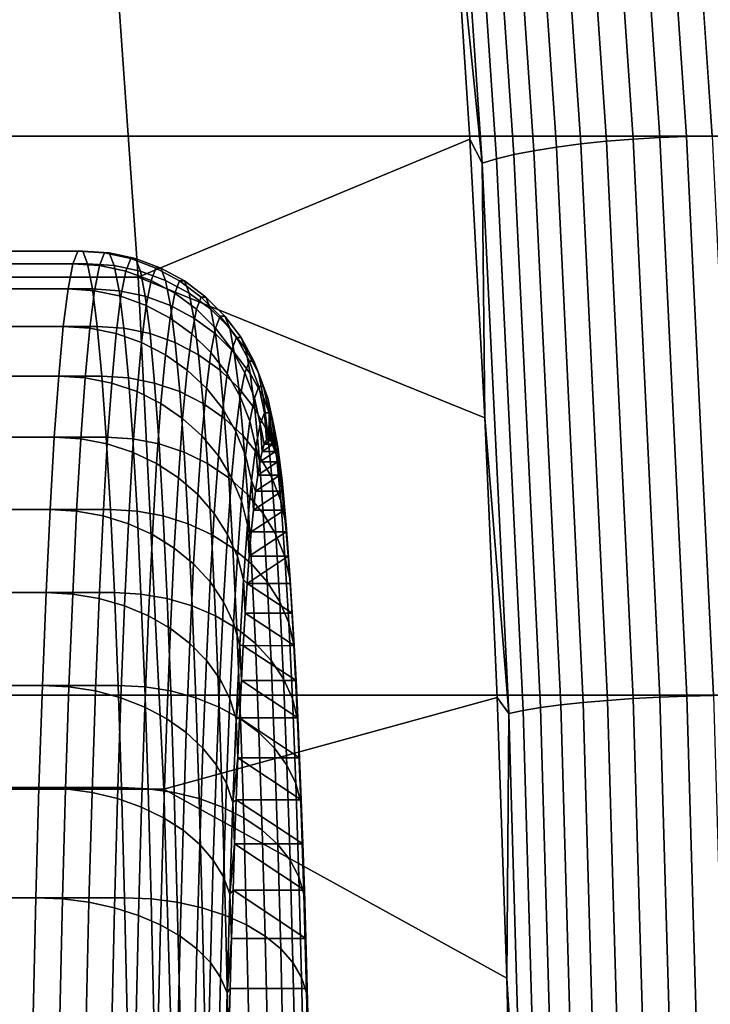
# Model space of a CAD drawing. Header units: metres. Extents: x -22 to 244, y -22 to 22.
# Tile 121 of 146: x 115.04 to 116.13, y 1.3 to 2.87. Entities that reach past the tile are written whole.
import ezdxf

# ---------------------------------------------------------------- set-up
doc = ezdxf.new("R2010")
doc.units = ezdxf.units.M
doc.layers.add('solid_10_151_113_XXX', color=7, linetype='CONTINUOUS')

msp = doc.modelspace()

# ---------------------------------------------------------------- linework, layer by layer
at = {"layer": 'solid_10_151_113_XXX'}
for points in [[(232.582153, 2.680048, 233.374695), (232.642029, 3.560277, 233.210175), (105.407654, 3.560335, 186.900635), (105.347771, 2.6801, 187.06517)], [(115.952042, 3.55433, 157.566589), (116.011826, 2.675579, 157.402328), (115.969559, 2.672146, 157.408447), (115.909851, 3.549768, 157.572495)], [(115.994759, 3.557652, 157.566635), (116.054604, 2.67808, 157.402237), (116.011826, 2.675579, 157.402328), (115.952042, 3.55433, 157.566589)], [(116.037132, 3.559668, 157.572662), (116.097008, 2.679597, 157.408173), (116.054604, 2.67808, 157.402237), (115.994759, 3.557652, 157.566635)], [(116.097008, 2.679597, 157.408173), (116.037132, 3.559668, 157.572662), (116.077896, 3.560335, 157.584396), (116.137779, 2.6801, 157.419861)], [(214.980179, 2.448437, 193.35553), (116.137779, 2.6801, 157.419861), (116.077896, 3.560335, 157.584396), (215.071014, 2.941615, 193.478287)], [(115.830467, 3.537323, 157.601624), (115.889961, 2.662777, 157.438156), (115.854256, 2.657034, 157.461136), (115.794891, 3.529694, 157.624252)], [(115.869049, 3.544061, 157.584259), (115.928658, 2.667849, 157.420471), (115.889961, 2.662777, 157.438156), (115.830467, 3.537323, 157.601624)], [(115.909851, 3.549768, 157.572495), (115.969559, 2.672146, 157.408447), (115.928658, 2.667849, 157.420471), (115.869049, 3.544061, 157.584259)], [(115.763046, 3.521327, 157.651672), (115.822273, 2.650736, 157.488937), (115.794662, 2.644012, 157.520996), (115.73558, 3.512395, 157.683319)], [(115.794891, 3.529694, 157.624252), (115.854256, 2.657034, 157.461136), (115.822273, 2.650736, 157.488937), (115.763046, 3.521327, 157.651672)], [(115.73558, 3.512395, 157.683319), (115.794662, 2.644012, 157.520996), (115.77198, 2.636999, 157.556671), (115.713058, 3.503079, 157.718552)], [(115.713058, 3.503079, 157.718552), (115.77198, 2.636999, 157.556671), (115.72374, 3.116286, 157.680283)], [(115.167732, 3.261642, 159.207901), (115.224632, 2.455926, 159.051559), (114.14399, 2.45598, 158.658249), (114.087105, 3.261415, 158.814529)], [(115.72374, 3.116286, 157.680283), (115.752037, 2.675573, 157.602554), (115.224632, 2.455926, 159.051559), (115.167732, 3.261642, 159.207901)], [(115.77198, 2.636999, 157.556671), (115.752037, 2.675573, 157.602554), (115.72374, 3.116286, 157.680283)], [(232.539246, 1.791403, 233.492584), (232.582153, 2.680048, 233.374695), (105.347771, 2.6801, 187.06517), (105.304863, 1.791432, 187.18306)], [(116.054604, 2.67808, 157.402237), (116.097481, 1.790082, 157.284439), (116.054665, 1.78841, 157.284637), (116.011826, 2.675579, 157.402328)], [(116.097008, 2.679597, 157.408173), (116.139908, 1.791096, 157.290298), (116.097481, 1.790082, 157.284439), (116.054604, 2.67808, 157.402237)], [(116.139908, 1.791096, 157.290298), (116.097008, 2.679597, 157.408173), (116.137779, 2.6801, 157.419861), (116.180687, 1.791432, 157.301971)], [(115.752037, 2.675573, 157.602554), (115.776009, 2.232631, 157.536667), (115.224632, 2.455926, 159.051559)], [(115.77198, 2.636999, 157.556671), (115.776009, 2.232631, 157.536667), (115.752037, 2.675573, 157.602554)], [(115.889961, 2.662777, 157.438156), (115.932594, 1.779853, 157.32103), (115.896797, 1.776014, 157.344254), (115.854256, 2.657034, 157.461136)], [(115.928658, 2.667849, 157.420471), (115.971375, 1.783243, 157.303131), (115.932594, 1.779853, 157.32103), (115.889961, 2.662777, 157.438156)], [(115.969559, 2.672146, 157.408447), (116.012344, 1.786115, 157.290909), (115.971375, 1.783243, 157.303131), (115.928658, 2.667849, 157.420471)], [(116.011826, 2.675579, 157.402328), (116.054665, 1.78841, 157.284637), (116.012344, 1.786115, 157.290909), (115.969559, 2.672146, 157.408447)], [(115.822273, 2.650736, 157.488937), (115.864708, 1.771805, 157.372345), (115.83699, 1.76731, 157.404694), (115.794662, 2.644012, 157.520996)], [(115.854256, 2.657034, 157.461136), (115.896797, 1.776014, 157.344254), (115.864708, 1.771805, 157.372345), (115.822273, 2.650736, 157.488937)], [(115.794662, 2.644012, 157.520996), (115.83699, 1.76731, 157.404694), (115.814201, 1.762623, 157.440674), (115.77198, 2.636999, 157.556671)], [(115.77198, 2.636999, 157.556671), (115.814201, 1.762623, 157.440674), (115.776009, 2.232631, 157.536667)], [(115.12085, 2.477375, 252.801926), (115.128647, 2.497483, 252.578644), (89.844063, 2.497483, 251.695679), (89.836266, 2.477374, 251.918976)], [(115.128647, 2.497483, 252.578644), (115.136482, 2.497483, 252.354462), (89.851891, 2.497483, 251.471497), (89.844063, 2.497483, 251.695679)], [(115.136482, 2.497483, 252.354462), (115.144279, 2.477375, 252.131165), (89.859688, 2.477374, 251.248215), (89.851891, 2.497483, 251.471497)], [(115.163155, 2.474403, 252.802994), (115.170944, 2.494487, 252.579987), (115.128647, 2.497483, 252.578644), (115.12085, 2.477375, 252.801926)], [(115.170944, 2.494487, 252.579987), (115.178764, 2.494487, 252.356064), (115.136482, 2.497483, 252.354462), (115.128647, 2.497483, 252.578644)], [(115.178764, 2.494487, 252.356064), (115.186546, 2.474403, 252.133041), (115.144279, 2.477375, 252.131165), (115.136482, 2.497483, 252.354462)], [(115.205048, 2.465428, 252.803253), (115.212807, 2.485439, 252.581039), (115.170944, 2.494487, 252.579987), (115.163155, 2.474403, 252.802994)], [(115.212807, 2.485439, 252.581039), (115.220596, 2.485439, 252.357925), (115.178764, 2.494487, 252.356064), (115.170944, 2.494487, 252.579987)], [(115.220596, 2.485439, 252.357925), (115.228363, 2.465428, 252.135727), (115.186546, 2.474403, 252.133041), (115.178764, 2.494487, 252.356064)], [(115.113152, 2.43732, 253.022507), (115.12085, 2.477375, 252.801926), (89.836266, 2.477374, 251.918976), (89.82856, 2.43732, 252.139557)], [(115.144279, 2.477375, 252.131165), (115.151978, 2.43732, 251.910583), (89.867393, 2.43732, 251.027634), (89.859688, 2.477374, 251.248215)], [(115.155457, 2.434396, 253.023315), (115.163155, 2.474403, 252.802994), (115.12085, 2.477375, 252.801926), (115.113152, 2.43732, 253.022507)], [(115.186546, 2.474403, 252.133041), (115.194244, 2.434396, 251.912735), (115.151978, 2.43732, 251.910583), (115.144279, 2.477375, 252.131165)], [(115.19738, 2.425566, 253.022766), (115.205048, 2.465428, 252.803253), (115.163155, 2.474403, 252.802994), (115.155457, 2.434396, 253.023315)], [(115.228363, 2.465428, 252.135727), (115.236023, 2.425566, 251.916199), (115.194244, 2.434396, 251.912735), (115.186546, 2.474403, 252.133041)], [(115.245255, 2.450633, 252.802643), (115.252968, 2.470524, 252.581772), (115.212807, 2.485439, 252.581039), (115.205048, 2.465428, 252.803253)], [(115.252968, 2.470524, 252.581772), (115.260712, 2.470524, 252.360001), (115.220596, 2.485439, 252.357925), (115.212807, 2.485439, 252.581039)], [(115.260712, 2.470524, 252.360001), (115.268425, 2.450633, 252.13913), (115.228363, 2.465428, 252.135727), (115.220596, 2.485439, 252.357925)], [(115.237633, 2.411011, 253.020844), (115.245255, 2.450633, 252.802643), (115.205048, 2.465428, 252.803253), (115.19738, 2.425566, 253.022766)], [(115.268425, 2.450633, 252.13913), (115.276047, 2.411011, 251.920929), (115.236023, 2.425566, 251.916199), (115.228363, 2.465428, 252.135727)], [(115.282951, 2.430319, 252.801208), (115.290604, 2.450045, 252.582169), (115.252968, 2.470524, 252.581772), (115.245255, 2.450633, 252.802643)], [(115.290604, 2.450045, 252.582169), (115.298279, 2.450045, 252.362244), (115.260712, 2.470524, 252.360001), (115.252968, 2.470524, 252.581772)], [(115.298279, 2.450045, 252.362244), (115.305931, 2.430319, 252.143188), (115.268425, 2.450633, 252.13913), (115.260712, 2.470524, 252.360001)], [(115.265411, 1.641941, 158.939529), (114.184761, 1.642162, 158.546219), (114.14399, 2.45598, 158.658249), (115.224632, 2.455926, 159.051559)], [(115.776009, 2.232631, 157.536667), (115.795654, 1.787884, 157.482712), (115.265411, 1.641941, 158.939529), (115.224632, 2.455926, 159.051559)], [(115.275398, 2.391025, 253.017609), (115.282951, 2.430319, 252.801208), (115.245255, 2.450633, 252.802643), (115.237633, 2.411011, 253.020844)], [(115.305931, 2.430319, 252.143188), (115.313484, 2.391025, 251.926804), (115.276047, 2.411011, 251.920929), (115.268425, 2.450633, 252.13913)], [(115.317375, 2.404901, 252.798965), (115.324944, 2.424421, 252.582214), (115.290604, 2.450045, 252.582169), (115.282951, 2.430319, 252.801208)], [(115.324944, 2.424421, 252.582214), (115.332542, 2.424421, 252.364578), (115.298279, 2.450045, 252.362244), (115.290604, 2.450045, 252.582169)], [(115.332542, 2.424421, 252.364578), (115.340111, 2.404901, 252.147827), (115.305931, 2.430319, 252.143188), (115.298279, 2.450045, 252.362244)], [(115.105606, 2.377642, 253.238617), (115.113152, 2.43732, 253.022507), (89.82856, 2.43732, 252.139557), (89.821014, 2.377641, 252.355667)], [(115.151978, 2.43732, 251.910583), (115.159523, 2.377642, 251.694473), (89.874939, 2.377641, 250.811523), (89.867393, 2.43732, 251.027634)], [(115.147926, 2.374789, 253.239166), (115.155457, 2.434396, 253.023315), (115.113152, 2.43732, 253.022507), (115.105606, 2.377642, 253.238617)], [(115.189873, 2.366176, 253.237839), (115.19738, 2.425566, 253.022766), (115.155457, 2.434396, 253.023315), (115.147926, 2.374789, 253.239166)], [(115.194244, 2.434396, 251.912735), (115.201782, 2.374789, 251.696884), (115.159523, 2.377642, 251.694473), (115.151978, 2.43732, 251.910583)], [(115.236023, 2.425566, 251.916199), (115.243538, 2.366176, 251.701141), (115.201782, 2.374789, 251.696884), (115.194244, 2.434396, 251.912735)], [(115.309891, 2.366019, 253.013092), (115.317375, 2.404901, 252.798965), (115.282951, 2.430319, 252.801208), (115.275398, 2.391025, 253.017609)], [(115.340111, 2.404901, 252.147827), (115.347588, 2.366019, 251.933701), (115.313484, 2.391025, 251.926804), (115.305931, 2.430319, 252.143188)], [(115.230171, 2.351976, 253.234619), (115.237633, 2.411011, 253.020844), (115.19738, 2.425566, 253.022766), (115.189873, 2.366176, 253.237839)], [(115.26799, 2.33248, 253.229614), (115.275398, 2.391025, 253.017609), (115.237633, 2.411011, 253.020844), (115.230171, 2.351976, 253.234619)], [(115.276047, 2.411011, 251.920929), (115.283508, 2.351976, 251.707153), (115.243538, 2.366176, 251.701141), (115.236023, 2.425566, 251.916199)], [(115.313484, 2.391025, 251.926804), (115.320892, 2.33248, 251.714798), (115.283508, 2.351976, 251.707153), (115.276047, 2.411011, 251.920929)], [(115.347809, 2.374898, 252.795959), (115.355286, 2.394175, 252.581909), (115.324944, 2.424421, 252.582214), (115.317375, 2.404901, 252.798965)], [(115.355286, 2.394175, 252.581909), (115.362793, 2.394175, 252.367004), (115.332542, 2.424421, 252.364578), (115.324944, 2.424421, 252.582214)], [(115.362793, 2.394175, 252.367004), (115.37027, 2.374898, 252.152954), (115.340111, 2.404901, 252.147827), (115.332542, 2.424421, 252.364578)], [(115.340431, 2.3365, 253.007416), (115.347809, 2.374898, 252.795959), (115.317375, 2.404901, 252.798965), (115.309891, 2.366019, 253.013092)], [(115.37027, 2.374898, 252.152954), (115.377647, 2.3365, 251.941498), (115.347588, 2.366019, 251.933701), (115.340111, 2.404901, 252.147827)], [(115.302567, 2.308086, 253.222885), (115.309891, 2.366019, 253.013092), (115.275398, 2.391025, 253.017609), (115.26799, 2.33248, 253.229614)], [(115.347588, 2.366019, 251.933701), (115.354912, 2.308086, 251.723907), (115.320892, 2.33248, 251.714798), (115.313484, 2.391025, 251.926804)], [(115.37365, 2.340921, 252.792267), (115.38102, 2.359922, 252.581268), (115.355286, 2.394175, 252.581909), (115.347809, 2.374898, 252.795959)], [(115.38102, 2.359922, 252.581268), (115.388412, 2.359922, 252.369431), (115.362793, 2.394175, 252.367004), (115.355286, 2.394175, 252.581909)], [(115.388412, 2.359922, 252.369431), (115.395782, 2.340921, 252.158447), (115.37027, 2.374898, 252.152954), (115.362793, 2.394175, 252.367004)], [(115.098274, 2.298821, 253.448502), (115.105606, 2.377642, 253.238617), (89.821014, 2.377641, 252.355667), (89.813683, 2.29882, 252.565552)], [(115.159523, 2.377642, 251.694473), (115.166855, 2.298821, 251.484589), (89.882271, 2.29882, 250.601624), (89.874939, 2.377641, 250.811523)], [(115.140602, 2.296062, 253.448807), (115.147926, 2.374789, 253.239166), (115.105606, 2.377642, 253.238617), (115.098274, 2.298821, 253.448502)], [(115.182579, 2.287734, 253.446716), (115.189873, 2.366176, 253.237839), (115.147926, 2.374789, 253.239166), (115.140602, 2.296062, 253.448807)], [(115.201782, 2.374789, 251.696884), (115.209099, 2.296062, 251.487244), (115.166855, 2.298821, 251.484589), (115.159523, 2.377642, 251.694473)], [(115.222923, 2.274005, 253.442245), (115.230171, 2.351976, 253.234619), (115.189873, 2.366176, 253.237839), (115.182579, 2.287734, 253.446716)], [(115.243538, 2.366176, 251.701141), (115.250832, 2.287734, 251.492264), (115.209099, 2.296062, 251.487244), (115.201782, 2.374789, 251.696884)], [(115.283508, 2.351976, 251.707153), (115.290764, 2.274005, 251.499527), (115.250832, 2.287734, 251.492264), (115.243538, 2.366176, 251.701141)], [(115.333191, 2.27929, 253.214584), (115.340431, 2.3365, 253.007416), (115.309891, 2.366019, 253.013092), (115.302567, 2.308086, 253.222885)], [(115.366371, 2.303072, 253.000702), (115.37365, 2.340921, 252.792267), (115.347809, 2.374898, 252.795959), (115.340431, 2.3365, 253.007416)], [(115.377647, 2.3365, 251.941498), (115.384888, 2.27929, 251.734314), (115.354912, 2.308086, 251.723907), (115.347588, 2.366019, 251.933701)], [(115.395782, 2.340921, 252.158447), (115.403061, 2.303072, 251.950012), (115.377647, 2.3365, 251.941498), (115.37027, 2.374898, 252.152954)], [(115.260803, 2.255156, 253.435516), (115.26799, 2.33248, 253.229614), (115.230171, 2.351976, 253.234619), (115.222923, 2.274005, 253.442245)], [(115.320892, 2.33248, 251.714798), (115.328079, 2.255156, 251.508881), (115.290764, 2.274005, 251.499527), (115.283508, 2.351976, 251.707153)], [(115.394363, 2.303663, 252.787933), (115.401611, 2.322362, 252.580307), (115.38102, 2.359922, 252.581268), (115.37365, 2.340921, 252.792267)], [(115.401611, 2.322362, 252.580307), (115.40889, 2.322362, 252.371841), (115.388412, 2.359922, 252.369431), (115.38102, 2.359922, 252.581268)], [(115.40889, 2.322362, 252.371841), (115.416145, 2.303663, 252.164215), (115.395782, 2.340921, 252.158447), (115.388412, 2.359922, 252.369431)], [(115.295456, 2.23157, 253.426636), (115.302567, 2.308086, 253.222885), (115.26799, 2.33248, 253.229614), (115.260803, 2.255156, 253.435516)], [(115.354912, 2.308086, 251.723907), (115.36203, 2.23157, 251.520157), (115.328079, 2.255156, 251.508881), (115.320892, 2.33248, 251.714798)], [(115.359238, 2.246681, 253.204895), (115.366371, 2.303072, 253.000702), (115.340431, 2.3365, 253.007416), (115.333191, 2.27929, 253.214584)], [(115.387199, 2.266417, 252.993057), (115.394363, 2.303663, 252.787933), (115.37365, 2.340921, 252.792267), (115.366371, 2.303072, 253.000702)], [(115.403061, 2.303072, 251.950012), (115.410194, 2.246681, 251.745804), (115.384888, 2.27929, 251.734314), (115.377647, 2.3365, 251.941498)], [(115.416145, 2.303663, 252.164215), (115.423309, 2.266417, 251.959091), (115.403061, 2.303072, 251.950012), (115.395782, 2.340921, 252.158447)], [(115.409523, 2.263885, 252.783066), (115.416649, 2.28226, 252.579025), (115.401611, 2.322362, 252.580307), (115.394363, 2.303663, 252.787933)], [(115.416649, 2.28226, 252.579025), (115.423805, 2.28226, 252.374161), (115.40889, 2.322362, 252.371841), (115.401611, 2.322362, 252.580307)], [(115.423805, 2.28226, 252.374161), (115.430931, 2.263885, 252.17012), (115.416145, 2.303663, 252.164215), (115.40889, 2.322362, 252.371841)], [(115.326164, 2.203729, 253.415802), (115.333191, 2.27929, 253.214584), (115.302567, 2.308086, 253.222885), (115.295456, 2.23157, 253.426636)], [(115.384888, 2.27929, 251.734314), (115.391914, 2.203729, 251.533112), (115.36203, 2.23157, 251.520157), (115.354912, 2.308086, 251.723907)], [(115.38018, 2.210923, 253.194), (115.387199, 2.266417, 252.993057), (115.366371, 2.303072, 253.000702), (115.359238, 2.246681, 253.204895)], [(115.402481, 2.227282, 252.98465), (115.409523, 2.263885, 252.783066), (115.394363, 2.303663, 252.787933), (115.387199, 2.266417, 252.993057)], [(115.423309, 2.266417, 251.959091), (115.430321, 2.210923, 251.758133), (115.410194, 2.246681, 251.745804), (115.403061, 2.303072, 251.950012)], [(115.430931, 2.263885, 252.17012), (115.437965, 2.227282, 251.968536), (115.423309, 2.266417, 251.959091), (115.416145, 2.303663, 252.164215)], [(115.091217, 2.201491, 253.650497), (115.098274, 2.298821, 253.448502), (89.813683, 2.29882, 252.565552), (89.806633, 2.201489, 252.767548)], [(115.166855, 2.298821, 251.484589), (115.173912, 2.201491, 251.282608), (89.88932, 2.201489, 250.399643), (89.882271, 2.29882, 250.601624)], [(115.13356, 2.198848, 253.650558), (115.140602, 2.296062, 253.448807), (115.098274, 2.298821, 253.448502), (115.091217, 2.201491, 253.650497)], [(115.17556, 2.190873, 253.64772), (115.182579, 2.287734, 253.446716), (115.140602, 2.296062, 253.448807), (115.13356, 2.198848, 253.650558)], [(115.209099, 2.296062, 251.487244), (115.216148, 2.198848, 251.285492), (115.173912, 2.201491, 251.282608), (115.166855, 2.298821, 251.484589)], [(115.215942, 2.177725, 253.642059), (115.222923, 2.274005, 253.442245), (115.182579, 2.287734, 253.446716), (115.17556, 2.190873, 253.64772)], [(115.250832, 2.287734, 251.492264), (115.257851, 2.190873, 251.291245), (115.216148, 2.198848, 251.285492), (115.209099, 2.296062, 251.487244)], [(115.290764, 2.274005, 251.499527), (115.297737, 2.177725, 251.299713), (115.257851, 2.190873, 251.291245), (115.250832, 2.287734, 251.492264)], [(115.253883, 2.159674, 253.633667), (115.260803, 2.255156, 253.435516), (115.222923, 2.274005, 253.442245), (115.215942, 2.177725, 253.642059)], [(115.328079, 2.255156, 251.508881), (115.334999, 2.159674, 251.310745), (115.297737, 2.177725, 251.299713), (115.290764, 2.274005, 251.499527)], [(115.352318, 2.172201, 253.403229), (115.359238, 2.246681, 253.204895), (115.333191, 2.27929, 253.214584), (115.326164, 2.203729, 253.415802)], [(115.410194, 2.246681, 251.745804), (115.417122, 2.172201, 251.54747), (115.391914, 2.203729, 251.533112), (115.384888, 2.27929, 251.734314)], [(115.418823, 2.222398, 252.777771), (115.425819, 2.240436, 252.577469), (115.416649, 2.28226, 252.579025), (115.409523, 2.263885, 252.783066)], [(115.425819, 2.240436, 252.577469), (115.432838, 2.240436, 252.376358), (115.423805, 2.28226, 252.374161), (115.416649, 2.28226, 252.579025)], [(115.432838, 2.240436, 252.376358), (115.439835, 2.222398, 252.176056), (115.430931, 2.263885, 252.17012), (115.423805, 2.28226, 252.374161)], [(115.288605, 2.137087, 253.622711), (115.295456, 2.23157, 253.426636), (115.260803, 2.255156, 253.435516), (115.253883, 2.159674, 253.633667)], [(115.36203, 2.23157, 251.520157), (115.368874, 2.137087, 251.324081), (115.334999, 2.159674, 251.310745), (115.328079, 2.255156, 251.508881)], [(115.395584, 2.172746, 253.182129), (115.402481, 2.227282, 252.98465), (115.387199, 2.266417, 252.993057), (115.38018, 2.210923, 253.194)], [(115.411911, 2.186466, 252.975647), (115.418823, 2.222398, 252.777771), (115.409523, 2.263885, 252.783066), (115.402481, 2.227282, 252.98465)], [(115.437965, 2.227282, 251.968536), (115.444862, 2.172746, 251.771057), (115.430321, 2.210923, 251.758133), (115.423309, 2.266417, 251.959091)], [(115.439835, 2.222398, 252.176056), (115.446747, 2.186466, 251.978165), (115.437965, 2.227282, 251.968536), (115.430931, 2.263885, 252.17012)], [(115.373367, 2.137629, 253.389175), (115.38018, 2.210923, 253.194), (115.359238, 2.246681, 253.204895), (115.352318, 2.172201, 253.403229)], [(115.430321, 2.210923, 251.758133), (115.437141, 2.137629, 251.562958), (115.417122, 2.172201, 251.54747), (115.410194, 2.246681, 251.745804)], [(115.425819, 2.240436, 252.577469), (115.418823, 2.222398, 252.777771), (115.425293, 2.190609, 252.679947), (115.428833, 2.197649, 252.578598)], [(115.425819, 2.240436, 252.577469), (115.428833, 2.197649, 252.578598), (115.432381, 2.2, 252.47702)], [(115.425819, 2.240436, 252.577469), (115.432381, 2.2, 252.47702), (115.432838, 2.240436, 252.376358)], [(115.432838, 2.240436, 252.376358), (115.432381, 2.2, 252.47702), (115.435928, 2.19765, 252.375443)], [(115.432838, 2.240436, 252.376358), (115.435928, 2.19765, 252.375443), (115.439468, 2.19061, 252.274109)], [(115.432838, 2.240436, 252.376358), (115.439468, 2.19061, 252.274109), (115.439835, 2.222398, 252.176056)], [(115.319405, 2.110425, 253.609436), (115.326164, 2.203729, 253.415802), (115.295456, 2.23157, 253.426636), (115.288605, 2.137087, 253.622711)], [(115.391914, 2.203729, 251.533112), (115.398674, 2.110425, 251.339478), (115.368874, 2.137087, 251.324081), (115.36203, 2.23157, 251.520157)], [(115.405144, 2.132929, 253.169525), (115.411911, 2.186466, 252.975647), (115.402481, 2.227282, 252.98465), (115.395584, 2.172746, 253.182129)], [(115.418823, 2.222398, 252.777771), (115.411911, 2.186466, 252.975647), (115.418266, 2.162515, 252.881149), (115.421768, 2.178888, 252.780884)], [(115.418823, 2.222398, 252.777771), (115.421768, 2.178888, 252.780884), (115.425293, 2.190609, 252.679947)], [(115.446747, 2.186466, 251.978165), (115.453514, 2.132929, 251.784302), (115.444862, 2.172746, 251.771057), (115.437965, 2.227282, 251.968536)], [(115.439835, 2.222398, 252.176056), (115.439468, 2.19061, 252.274109), (115.442993, 2.17889, 252.173172)], [(115.439835, 2.222398, 252.176056), (115.442993, 2.17889, 252.173172), (115.446495, 2.162517, 252.072891)], [(115.439835, 2.222398, 252.176056), (115.446495, 2.162517, 252.072891), (115.446747, 2.186466, 251.978165)], [(115.814201, 1.762623, 157.440674), (115.795654, 1.787884, 157.482712), (115.776009, 2.232631, 157.536667)], [(115.388885, 2.100717, 253.373932), (115.395584, 2.172746, 253.182129), (115.38018, 2.210923, 253.194), (115.373367, 2.137629, 253.389175)], [(115.444862, 2.172746, 251.771057), (115.451561, 2.100717, 251.579254), (115.437141, 2.137629, 251.562958), (115.430321, 2.210923, 251.758133)], [(115.084503, 2.086436, 253.842941), (115.091217, 2.201491, 253.650497), (89.806633, 2.201489, 252.767548), (89.799911, 2.086433, 252.959991)], [(115.173912, 2.201491, 251.282608), (115.180626, 2.086436, 251.090149), (89.896042, 2.086433, 250.207184), (89.88932, 2.201489, 250.399643)], [(115.126846, 2.08393, 253.842773), (115.13356, 2.198848, 253.650558), (115.091217, 2.201491, 253.650497), (115.084503, 2.086436, 253.842941)], [(115.168869, 2.076372, 253.839249), (115.17556, 2.190873, 253.64772), (115.13356, 2.198848, 253.650558), (115.126846, 2.08393, 253.842773)], [(115.216148, 2.198848, 251.285492), (115.222862, 2.08393, 251.093277), (115.180626, 2.086436, 251.090149), (115.173912, 2.201491, 251.282608)], [(115.257851, 2.190873, 251.291245), (115.264534, 2.076372, 251.099716), (115.222862, 2.08393, 251.093277), (115.216148, 2.198848, 251.285492)], [(115.34565, 2.080231, 253.594086), (115.352318, 2.172201, 253.403229), (115.326164, 2.203729, 253.415802), (115.319405, 2.110425, 253.609436)], [(115.417122, 2.172201, 251.54747), (115.423782, 2.080231, 251.356613), (115.398674, 2.110425, 251.339478), (115.391914, 2.203729, 251.533112)], [(115.435928, 2.19765, 252.375443), (115.428833, 2.197649, 252.578598), (115.425293, 2.190609, 252.679947)], [(115.439468, 2.19061, 252.274109), (115.435928, 2.19765, 252.375443), (115.425293, 2.190609, 252.679947)], [(115.435928, 2.19765, 252.375443), (115.432381, 2.2, 252.47702), (115.428833, 2.197649, 252.578598)], [(115.209297, 2.063911, 253.832428), (115.215942, 2.177725, 253.642059), (115.17556, 2.190873, 253.64772), (115.168869, 2.076372, 253.839249)], [(115.247292, 2.046803, 253.822464), (115.253883, 2.159674, 253.633667), (115.215942, 2.177725, 253.642059), (115.209297, 2.063911, 253.832428)], [(115.297737, 2.177725, 251.299713), (115.30439, 2.063911, 251.109344), (115.264534, 2.076372, 251.099716), (115.257851, 2.190873, 251.291245)], [(115.334999, 2.159674, 251.310745), (115.341591, 2.046803, 251.121948), (115.30439, 2.063911, 251.109344), (115.297737, 2.177725, 251.299713)], [(115.411911, 2.186466, 252.975647), (115.405144, 2.132929, 253.169525), (115.411362, 2.115961, 253.078903), (115.414795, 2.141529, 252.980545)], [(115.411911, 2.186466, 252.975647), (115.414795, 2.141529, 252.980545), (115.418266, 2.162515, 252.881149)], [(115.442993, 2.17889, 252.173172), (115.421768, 2.178888, 252.780884), (115.418266, 2.162515, 252.881149)], [(115.446495, 2.162517, 252.072891), (115.442993, 2.17889, 252.173172), (115.418266, 2.162515, 252.881149)], [(115.439468, 2.19061, 252.274109), (115.425293, 2.190609, 252.679947), (115.421768, 2.178888, 252.780884)], [(115.442993, 2.17889, 252.173172), (115.439468, 2.19061, 252.274109), (115.421768, 2.178888, 252.780884)], [(115.446747, 2.186466, 251.978165), (115.446495, 2.162517, 252.072891), (115.449966, 2.141531, 251.973495)], [(115.446747, 2.186466, 251.978165), (115.449966, 2.141531, 251.973495), (115.4534, 2.115964, 251.875137)], [(115.446747, 2.186466, 251.978165), (115.4534, 2.115964, 251.875137), (115.453514, 2.132929, 251.784302)], [(115.282082, 2.025397, 253.80954), (115.288605, 2.137087, 253.622711), (115.253883, 2.159674, 253.633667), (115.247292, 2.046803, 253.822464)], [(115.368874, 2.137087, 251.324081), (115.375397, 2.025397, 251.137253), (115.341591, 2.046803, 251.121948), (115.334999, 2.159674, 251.310745)], [(115.366806, 2.047122, 253.576996), (115.373367, 2.137629, 253.389175), (115.352318, 2.172201, 253.403229), (115.34565, 2.080231, 253.594086)], [(115.398567, 2.06222, 253.357803), (115.405144, 2.132929, 253.169525), (115.395584, 2.172746, 253.182129), (115.388885, 2.100717, 253.373932)], [(115.446495, 2.162517, 252.072891), (115.418266, 2.162515, 252.881149), (115.414795, 2.141529, 252.980545)], [(115.449966, 2.141531, 251.973495), (115.446495, 2.162517, 252.072891), (115.414795, 2.141529, 252.980545)], [(115.437141, 2.137629, 251.562958), (115.443695, 2.047122, 251.375137), (115.423782, 2.080231, 251.356613), (115.417122, 2.172201, 251.54747)], [(115.453514, 2.132929, 251.784302), (115.460091, 2.06222, 251.596008), (115.451561, 2.100717, 251.579254), (115.444862, 2.172746, 251.771057)], [(115.312965, 2.000128, 253.79393), (115.319405, 2.110425, 253.609436), (115.288605, 2.137087, 253.622711), (115.282082, 2.025397, 253.80954)], [(115.382446, 2.011774, 253.558517), (115.388885, 2.100717, 253.373932), (115.373367, 2.137629, 253.389175), (115.366806, 2.047122, 253.576996)], [(115.398674, 2.110425, 251.339478), (115.405113, 2.000128, 251.154984), (115.375397, 2.025397, 251.137253), (115.368874, 2.137087, 251.324081)], [(115.405144, 2.132929, 253.169525), (115.398567, 2.06222, 253.357803), (115.40464, 2.051352, 253.271484), (115.407974, 2.085881, 253.175949)], [(115.405144, 2.132929, 253.169525), (115.407974, 2.085881, 253.175949), (115.411362, 2.115961, 253.078903)], [(115.449966, 2.141531, 251.973495), (115.414795, 2.141529, 252.980545), (115.411362, 2.115961, 253.078903)], [(115.4534, 2.115964, 251.875137), (115.449966, 2.141531, 251.973495), (115.411362, 2.115961, 253.078903)], [(115.451561, 2.100717, 251.579254), (115.458008, 2.011774, 251.394669), (115.443695, 2.047122, 251.375137), (115.437141, 2.137629, 251.562958)], [(115.453514, 2.132929, 251.784302), (115.4534, 2.115964, 251.875137), (115.456787, 2.085884, 251.778107)], [(115.453514, 2.132929, 251.784302), (115.456787, 2.085884, 251.778107), (115.460129, 2.051355, 251.682556)], [(115.453514, 2.132929, 251.784302), (115.460129, 2.051355, 251.682556), (115.460091, 2.06222, 251.596008)], [(115.4534, 2.115964, 251.875137), (115.411362, 2.115961, 253.078903), (115.407974, 2.085881, 253.175949)], [(115.456787, 2.085884, 251.778107), (115.4534, 2.115964, 251.875137), (115.407974, 2.085881, 253.175949)], [(115.339302, 1.971513, 253.77594), (115.34565, 2.080231, 253.594086), (115.319405, 2.110425, 253.609436), (115.312965, 2.000128, 253.79393)], [(115.392242, 1.974907, 253.539001), (115.398567, 2.06222, 253.357803), (115.388885, 2.100717, 253.373932), (115.382446, 2.011774, 253.558517)], [(115.423782, 2.080231, 251.356613), (115.430138, 1.971513, 251.174759), (115.405113, 2.000128, 251.154984), (115.398674, 2.110425, 251.339478)], [(115.460091, 2.06222, 251.596008), (115.466423, 1.974907, 251.41481), (115.458008, 2.011774, 251.394669), (115.451561, 2.100717, 251.579254)], [(115.078163, 1.954582, 254.024323), (115.084503, 2.086436, 253.842941), (89.799911, 2.086433, 252.959991), (89.793579, 1.954579, 253.141373)], [(115.180626, 2.086436, 251.090149), (115.186966, 1.954582, 250.908783), (89.902374, 1.954579, 250.025818), (89.896042, 2.086433, 250.207184)], [(115.120522, 1.952234, 254.023926), (115.126846, 2.08393, 253.842773), (115.084503, 2.086436, 253.842941), (115.078163, 1.954582, 254.024323)], [(115.162567, 1.945153, 254.019745), (115.168869, 2.076372, 253.839249), (115.126846, 2.08393, 253.842773), (115.120522, 1.952234, 254.023926)], [(115.222862, 2.08393, 251.093277), (115.229187, 1.952234, 250.912125), (115.186966, 1.954582, 250.908783), (115.180626, 2.086436, 251.090149)], [(115.264534, 2.076372, 251.099716), (115.270844, 1.945153, 250.91922), (115.229187, 1.952234, 250.912125), (115.222862, 2.08393, 251.093277)], [(115.456787, 2.085884, 251.778107), (115.407974, 2.085881, 253.175949), (115.40464, 2.051352, 253.271484)], [(115.460129, 2.051355, 251.682556), (115.456787, 2.085884, 251.778107), (115.40464, 2.051352, 253.271484)], [(115.203026, 1.93348, 254.011841), (115.209297, 2.063911, 253.832428), (115.168869, 2.076372, 253.839249), (115.162567, 1.945153, 254.019745)], [(115.30439, 2.063911, 251.109344), (115.310654, 1.93348, 250.929932), (115.270844, 1.945153, 250.91922), (115.264534, 2.076372, 251.099716)], [(115.360558, 1.940135, 253.755966), (115.366806, 2.047122, 253.576996), (115.34565, 2.080231, 253.594086), (115.339302, 1.971513, 253.77594)], [(115.443695, 2.047122, 251.375137), (115.449944, 1.940135, 251.196182), (115.430138, 1.971513, 251.174759), (115.423782, 2.080231, 251.356613)], [(115.241074, 1.917453, 254.000381), (115.247292, 2.046803, 253.822464), (115.209297, 2.063911, 253.832428), (115.203026, 1.93348, 254.011841)], [(115.341591, 2.046803, 251.121948), (115.347809, 1.917453, 250.944016), (115.310654, 1.93348, 250.929932), (115.30439, 2.063911, 251.109344)], [(115.398567, 2.06222, 253.357803), (115.392242, 1.974907, 253.539001), (115.398148, 1.969218, 253.457321), (115.40136, 2.012426, 253.365372)], [(115.398567, 2.06222, 253.357803), (115.40136, 2.012426, 253.365372), (115.40464, 2.051352, 253.271484)], [(115.460129, 2.051355, 251.682556), (115.40464, 2.051352, 253.271484), (115.40136, 2.012426, 253.365372)], [(115.463402, 2.01243, 251.588669), (115.460129, 2.051355, 251.682556), (115.40136, 2.012426, 253.365372)], [(115.460091, 2.06222, 251.596008), (115.460129, 2.051355, 251.682556), (115.463402, 2.01243, 251.588669)], [(115.460091, 2.06222, 251.596008), (115.463402, 2.01243, 251.588669), (115.466614, 1.969223, 251.496719)], [(115.460091, 2.06222, 251.596008), (115.466614, 1.969223, 251.496719), (115.466423, 1.974907, 251.41481)], [(115.275932, 1.8974, 253.985596), (115.282082, 2.025397, 253.80954), (115.247292, 2.046803, 253.822464), (115.241074, 1.917453, 254.000381)], [(115.375397, 2.025397, 251.137253), (115.381546, 1.8974, 250.961197), (115.347809, 1.917453, 250.944016), (115.341591, 2.046803, 251.121948)], [(115.376305, 1.906633, 253.73439), (115.382446, 2.011774, 253.558517), (115.366806, 2.047122, 253.576996), (115.360558, 1.940135, 253.755966)], [(115.458008, 2.011774, 251.394669), (115.464149, 1.906633, 251.218796), (115.449944, 1.940135, 251.196182), (115.443695, 2.047122, 251.375137)], [(115.306892, 1.873728, 253.967789), (115.312965, 2.000128, 253.79393), (115.282082, 2.025397, 253.80954), (115.275932, 1.8974, 253.985596)], [(115.405113, 2.000128, 251.154984), (115.411186, 1.873728, 250.981125), (115.381546, 1.8974, 250.961197), (115.375397, 2.025397, 251.137253)], [(115.386215, 1.871693, 253.711655), (115.392242, 1.974907, 253.539001), (115.382446, 2.011774, 253.558517), (115.376305, 1.906633, 253.73439)], [(115.463402, 2.01243, 251.588669), (115.40136, 2.012426, 253.365372), (115.398148, 1.969218, 253.457321)], [(115.466614, 1.969223, 251.496719), (115.463402, 2.01243, 251.588669), (115.398148, 1.969218, 253.457321)], [(115.466423, 1.974907, 251.41481), (115.47245, 1.871693, 251.242172), (115.464149, 1.906633, 251.218796), (115.458008, 2.011774, 251.394669)], [(115.333313, 1.846921, 253.947327), (115.339302, 1.971513, 253.77594), (115.312965, 2.000128, 253.79393), (115.306892, 1.873728, 253.967789)], [(115.430138, 1.971513, 251.174759), (115.436119, 1.846921, 251.003387), (115.411186, 1.873728, 250.981125), (115.405113, 2.000128, 251.154984)], [(115.392242, 1.974907, 253.539001), (115.386215, 1.871693, 253.711655), (115.391953, 1.87027, 253.634796), (115.395012, 1.921805, 253.547195)], [(115.392242, 1.974907, 253.539001), (115.395012, 1.921805, 253.547195), (115.398148, 1.969218, 253.457321)], [(115.466423, 1.974907, 251.41481), (115.466614, 1.969223, 251.496719), (115.469749, 1.92181, 251.40686)], [(115.466423, 1.974907, 251.41481), (115.469749, 1.92181, 251.40686), (115.472809, 1.870276, 251.319244)], [(115.466423, 1.974907, 251.41481), (115.472809, 1.870276, 251.319244), (115.47245, 1.871693, 251.242172)], [(115.354668, 1.817526, 253.924622), (115.360558, 1.940135, 253.755966), (115.339302, 1.971513, 253.77594), (115.333313, 1.846921, 253.947327)], [(115.469749, 1.92181, 251.40686), (115.398148, 1.969218, 253.457321), (115.395012, 1.921805, 253.547195)], [(115.469749, 1.92181, 251.40686), (115.466614, 1.969223, 251.496719), (115.398148, 1.969218, 253.457321)], [(115.449944, 1.940135, 251.196182), (115.455833, 1.817526, 251.027527), (115.436119, 1.846921, 251.003387), (115.430138, 1.971513, 251.174759)], [(115.072273, 1.806992, 254.193146), (115.078163, 1.954582, 254.024323), (89.793579, 1.954579, 253.141373), (89.787682, 1.806988, 253.310196)], [(115.186966, 1.954582, 250.908783), (115.192856, 1.806992, 250.739944), (89.908272, 1.806988, 249.856979), (89.902374, 1.954579, 250.025818)], [(115.114632, 1.80482, 254.192551), (115.120522, 1.952234, 254.023926), (115.078163, 1.954582, 254.024323), (115.072273, 1.806992, 254.193146)], [(115.1567, 1.798273, 254.187759), (115.162567, 1.945153, 254.019745), (115.120522, 1.952234, 254.023926), (115.114632, 1.80482, 254.192551)], [(115.197197, 1.787482, 254.178848), (115.203026, 1.93348, 254.011841), (115.162567, 1.945153, 254.019745), (115.1567, 1.798273, 254.187759)], [(115.229187, 1.952234, 250.912125), (115.235077, 1.80482, 250.743484), (115.192856, 1.806992, 250.739944), (115.186966, 1.954582, 250.908783)], [(115.270844, 1.945153, 250.91922), (115.276711, 1.798273, 250.751205), (115.235077, 1.80482, 250.743484), (115.229187, 1.952234, 250.912125)], [(115.310654, 1.93348, 250.929932), (115.316483, 1.787482, 250.762924), (115.276711, 1.798273, 250.751205), (115.270844, 1.945153, 250.91922)], [(115.235291, 1.772665, 254.166016), (115.241074, 1.917453, 254.000381), (115.203026, 1.93348, 254.011841), (115.197197, 1.787482, 254.178848)], [(115.347809, 1.917453, 250.944016), (115.353592, 1.772665, 250.778397), (115.316483, 1.787482, 250.762924), (115.310654, 1.93348, 250.929932)], [(115.370514, 1.786142, 253.900131), (115.376305, 1.906633, 253.73439), (115.360558, 1.940135, 253.755966), (115.354668, 1.817526, 253.924622)], [(115.464149, 1.906633, 251.218796), (115.469933, 1.786142, 251.053055), (115.455833, 1.817526, 251.027527), (115.449944, 1.940135, 251.196182)], [(115.27021, 1.754126, 254.14949), (115.275932, 1.8974, 253.985596), (115.241074, 1.917453, 254.000381), (115.235291, 1.772665, 254.166016)], [(115.381546, 1.8974, 250.961197), (115.387268, 1.754126, 250.797302), (115.353592, 1.772665, 250.778397), (115.347809, 1.917453, 250.944016)], [(115.472809, 1.870276, 251.319244), (115.395012, 1.921805, 253.547195), (115.391953, 1.87027, 253.634796)], [(115.472809, 1.870276, 251.319244), (115.469749, 1.92181, 251.40686), (115.395012, 1.921805, 253.547195)], [(115.301239, 1.732241, 254.129639), (115.306892, 1.873728, 253.967789), (115.275932, 1.8974, 253.985596), (115.27021, 1.754126, 254.14949)], [(115.380531, 1.753409, 253.874359), (115.386215, 1.871693, 253.711655), (115.376305, 1.906633, 253.73439), (115.370514, 1.786142, 253.900131)], [(115.411186, 1.873728, 250.981125), (115.41684, 1.732241, 250.819275), (115.387268, 1.754126, 250.797302), (115.381546, 1.8974, 250.961197)], [(115.47245, 1.871693, 251.242172), (115.478127, 1.753409, 251.079468), (115.469933, 1.786142, 251.053055), (115.464149, 1.906633, 251.218796)], [(115.327744, 1.707459, 254.106857), (115.333313, 1.846921, 253.947327), (115.306892, 1.873728, 253.967789), (115.301239, 1.732241, 254.129639)], [(115.380531, 1.753409, 253.874359), (115.388977, 1.814762, 253.719894), (115.386215, 1.871693, 253.711655)], [(115.386215, 1.871693, 253.711655), (115.388977, 1.814762, 253.719894), (115.391953, 1.87027, 253.634796)], [(115.475784, 1.814768, 251.234146), (115.391953, 1.87027, 253.634796), (115.388977, 1.814762, 253.719894)], [(115.475784, 1.814768, 251.234146), (115.472809, 1.870276, 251.319244), (115.391953, 1.87027, 253.634796)], [(115.436119, 1.846921, 251.003387), (115.441689, 1.707459, 250.843857), (115.41684, 1.732241, 250.819275), (115.411186, 1.873728, 250.981125)], [(115.47245, 1.871693, 251.242172), (115.472809, 1.870276, 251.319244), (115.475784, 1.814768, 251.234146)], [(115.47245, 1.871693, 251.242172), (115.475784, 1.814768, 251.234146), (115.478661, 1.755378, 251.151688)], [(115.47245, 1.871693, 251.242172), (115.478661, 1.755378, 251.151688), (115.478127, 1.753409, 251.079468)], [(115.349182, 1.680283, 254.081604), (115.354668, 1.817526, 253.924622), (115.333313, 1.846921, 253.947327), (115.327744, 1.707459, 254.106857)], [(115.455833, 1.817526, 251.027527), (115.461319, 1.680283, 250.870529), (115.441689, 1.707459, 250.843857), (115.436119, 1.846921, 251.003387)], [(115.365128, 1.651269, 254.054413), (115.370514, 1.786142, 253.900131), (115.354668, 1.817526, 253.924622), (115.349182, 1.680283, 254.081604)], [(115.469933, 1.786142, 251.053055), (115.475327, 1.651269, 250.898773), (115.461319, 1.680283, 250.870529), (115.455833, 1.817526, 251.027527)], [(115.066856, 1.644853, 254.348068), (115.072273, 1.806992, 254.193146), (89.787682, 1.806988, 253.310196), (89.782272, 1.644847, 253.465118)], [(115.192856, 1.806992, 250.739944), (115.198273, 1.644853, 250.585022), (89.913681, 1.644847, 249.702057), (89.908272, 1.806988, 249.856979)], [(115.109222, 1.642874, 254.347305), (115.114632, 1.80482, 254.192551), (115.072273, 1.806992, 254.193146), (115.066856, 1.644853, 254.348068)], [(115.151314, 1.636915, 254.341949), (115.1567, 1.798273, 254.187759), (115.114632, 1.80482, 254.192551), (115.109222, 1.642874, 254.347305)], [(115.235077, 1.80482, 250.743484), (115.240479, 1.642874, 250.588745), (115.198273, 1.644853, 250.585022), (115.192856, 1.806992, 250.739944)], [(115.276711, 1.798273, 250.751205), (115.282089, 1.636915, 250.597031), (115.240479, 1.642874, 250.588745), (115.235077, 1.80482, 250.743484)], [(115.380531, 1.753409, 253.874359), (115.386101, 1.755372, 253.802353), (115.388977, 1.814762, 253.719894)], [(115.478661, 1.755378, 251.151688), (115.388977, 1.814762, 253.719894), (115.386101, 1.755372, 253.802353)], [(115.478661, 1.755378, 251.151688), (115.475784, 1.814768, 251.234146), (115.388977, 1.814762, 253.719894)], [(232.513443, 0.897122, 233.563477), (232.539246, 1.791403, 233.492584), (105.304863, 1.791432, 187.18306), (105.27906, 0.897127, 187.253937)], [(115.191849, 1.627092, 254.332108), (115.197197, 1.787482, 254.178848), (115.1567, 1.798273, 254.187759), (115.151314, 1.636915, 254.341949)], [(115.229988, 1.613605, 254.317993), (115.235291, 1.772665, 254.166016), (115.197197, 1.787482, 254.178848), (115.191849, 1.627092, 254.332108)], [(115.795654, 1.787884, 157.482712), (115.810936, 1.341719, 157.440704), (115.265411, 1.641941, 158.939529)], [(115.316483, 1.787482, 250.762924), (115.321838, 1.627092, 250.609665), (115.282089, 1.636915, 250.597031), (115.276711, 1.798273, 250.751205)], [(115.353592, 1.772665, 250.778397), (115.358902, 1.613605, 250.626404), (115.321838, 1.627092, 250.609665), (115.316483, 1.787482, 250.762924)], [(115.375244, 1.621008, 254.025803), (115.380531, 1.753409, 253.874359), (115.370514, 1.786142, 253.900131), (115.365128, 1.651269, 254.054413)], [(115.478127, 1.753409, 251.079468), (115.483421, 1.621008, 250.928009), (115.475327, 1.651269, 250.898773), (115.469933, 1.786142, 251.053055)], [(115.814201, 1.762623, 157.440674), (115.810936, 1.341719, 157.440704), (115.795654, 1.787884, 157.482712)], [(116.012344, 1.786115, 157.290909), (116.038063, 0.894465, 157.22023), (115.997055, 0.893026, 157.232559), (115.971375, 1.783243, 157.303131)], [(116.054665, 1.78841, 157.284637), (116.080421, 0.895614, 157.213867), (116.038063, 0.894465, 157.22023), (116.012344, 1.786115, 157.290909)], [(116.097481, 1.790082, 157.284439), (116.12326, 0.896451, 157.213608), (116.080421, 0.895614, 157.213867), (116.054665, 1.78841, 157.284637)], [(116.139908, 1.791096, 157.290298), (116.165703, 0.896959, 157.219421), (116.12326, 0.896451, 157.213608), (116.097481, 1.790082, 157.284439)], [(115.264961, 1.596729, 254.299881), (115.27021, 1.754126, 254.14949), (115.235291, 1.772665, 254.166016), (115.229988, 1.613605, 254.317993)], [(115.387268, 1.754126, 250.797302), (115.392525, 1.596729, 250.646912), (115.358902, 1.613605, 250.626404), (115.353592, 1.772665, 250.778397)], [(115.864708, 1.771805, 157.372345), (115.890228, 0.887298, 157.302231), (115.862442, 0.885047, 157.334763), (115.83699, 1.76731, 157.404694)], [(115.896797, 1.776014, 157.344254), (115.922379, 0.889406, 157.273987), (115.890228, 0.887298, 157.302231), (115.864708, 1.771805, 157.372345)], [(115.932594, 1.779853, 157.32103), (115.958229, 0.891329, 157.250595), (115.922379, 0.889406, 157.273987), (115.896797, 1.776014, 157.344254)], [(115.971375, 1.783243, 157.303131), (115.997055, 0.893026, 157.232559), (115.958229, 0.891329, 157.250595), (115.932594, 1.779853, 157.32103)], [(115.296051, 1.576808, 254.278152), (115.301239, 1.732241, 254.129639), (115.27021, 1.754126, 254.14949), (115.264961, 1.596729, 254.299881)], [(115.375244, 1.621008, 254.025803), (115.383316, 1.69222, 253.882004), (115.380531, 1.753409, 253.874359)], [(115.380531, 1.753409, 253.874359), (115.383316, 1.69222, 253.882004), (115.386101, 1.755372, 253.802353)], [(115.481445, 1.692227, 251.072037), (115.386101, 1.755372, 253.802353), (115.383316, 1.69222, 253.882004)], [(115.481445, 1.692227, 251.072037), (115.478661, 1.755378, 251.151688), (115.386101, 1.755372, 253.802353)], [(115.41684, 1.732241, 250.819275), (115.422028, 1.576808, 250.670761), (115.392525, 1.596729, 250.646912), (115.387268, 1.754126, 250.797302)], [(115.478127, 1.753409, 251.079468), (115.478661, 1.755378, 251.151688), (115.481445, 1.692227, 251.072037)], [(115.478127, 1.753409, 251.079468), (115.481445, 1.692227, 251.072037), (115.484123, 1.62549, 250.995438)], [(115.478127, 1.753409, 251.079468), (115.484123, 1.62549, 250.995438), (115.483421, 1.621008, 250.928009)], [(115.814201, 1.762623, 157.440674), (115.839584, 0.8827, 157.370926), (115.810936, 1.341719, 157.440704)], [(115.83699, 1.76731, 157.404694), (115.862442, 0.885047, 157.334763), (115.839584, 0.8827, 157.370926), (115.814201, 1.762623, 157.440674)], [(115.322632, 1.554249, 254.25325), (115.327744, 1.707459, 254.106857), (115.301239, 1.732241, 254.129639), (115.296051, 1.576808, 254.278152)], [(115.441689, 1.707459, 250.843857), (115.4468, 1.554249, 250.697449), (115.422028, 1.576808, 250.670761), (115.41684, 1.732241, 250.819275)], [(115.344154, 1.529512, 254.225677), (115.349182, 1.680283, 254.081604), (115.327744, 1.707459, 254.106857), (115.322632, 1.554249, 254.25325)], [(115.461319, 1.680283, 250.870529), (115.466347, 1.529512, 250.726471), (115.4468, 1.554249, 250.697449), (115.441689, 1.707459, 250.843857)], [(115.375244, 1.621008, 254.025803), (115.380646, 1.625484, 253.958618), (115.383316, 1.69222, 253.882004)], [(115.484123, 1.62549, 250.995438), (115.383316, 1.69222, 253.882004), (115.380646, 1.625484, 253.958618)], [(115.484123, 1.62549, 250.995438), (115.481445, 1.692227, 251.072037), (115.383316, 1.69222, 253.882004)], [(115.360184, 1.503101, 254.195984), (115.365128, 1.651269, 254.054413), (115.349182, 1.680283, 254.081604), (115.344154, 1.529512, 254.225677)], [(115.475327, 1.651269, 250.898773), (115.48027, 1.503101, 250.757202), (115.466347, 1.529512, 250.726471), (115.461319, 1.680283, 250.870529)], [(115.061981, 1.46947, 254.487854), (115.066856, 1.644853, 254.348068), (89.782272, 1.644847, 253.465118), (89.77739, 1.469464, 253.604904)], [(115.198273, 1.644853, 250.585022), (115.203148, 1.46947, 250.445236), (89.918564, 1.469464, 249.562286), (89.913681, 1.644847, 249.702057)], [(115.104347, 1.4677, 254.486908), (115.109222, 1.642874, 254.347305), (115.066856, 1.644853, 254.348068), (115.061981, 1.46947, 254.487854)], [(115.245354, 1.4677, 250.449142), (115.203148, 1.46947, 250.445236), (115.198273, 1.644853, 250.585022), (115.240479, 1.642874, 250.588745)], [(115.370384, 1.475556, 254.164795), (115.375244, 1.621008, 254.025803), (115.365128, 1.651269, 254.054413), (115.360184, 1.503101, 254.195984)], [(115.483421, 1.621008, 250.928009), (115.488274, 1.475556, 250.789032), (115.48027, 1.503101, 250.757202), (115.475327, 1.651269, 250.898773)], [(115.265411, 1.641941, 158.939529), (115.28994, 0.822342, 158.872147), (114.209297, 0.822163, 158.478806), (114.184761, 1.642162, 158.546219)], [(115.146461, 1.462377, 254.481049), (115.151314, 1.636915, 254.341949), (115.109222, 1.642874, 254.347305), (115.104347, 1.4677, 254.486908)], [(115.187019, 1.453601, 254.470383), (115.191849, 1.627092, 254.332108), (115.151314, 1.636915, 254.341949), (115.146461, 1.462377, 254.481049)], [(115.282089, 1.636915, 250.597031), (115.286949, 1.462377, 250.457916), (115.245354, 1.4677, 250.449142), (115.240479, 1.642874, 250.588745)], [(115.810936, 1.341719, 157.440704), (115.821854, 0.894716, 157.410706), (115.28994, 0.822342, 158.872147), (115.265411, 1.641941, 158.939529)], [(115.321838, 1.627092, 250.609665), (115.326668, 1.453601, 250.47139), (115.286949, 1.462377, 250.457916), (115.282089, 1.636915, 250.597031)], [(115.225197, 1.441552, 254.455124), (115.229988, 1.613605, 254.317993), (115.191849, 1.627092, 254.332108), (115.187019, 1.453601, 254.470383)], [(115.260223, 1.426476, 254.435577), (115.264961, 1.596729, 254.299881), (115.229988, 1.613605, 254.317993), (115.225197, 1.441552, 254.455124)], [(115.358902, 1.613605, 250.626404), (115.363686, 1.441552, 250.489288), (115.326668, 1.453601, 250.47139), (115.321838, 1.627092, 250.609665)], [(115.392525, 1.596729, 250.646912), (115.397263, 1.426476, 250.511215), (115.363686, 1.441552, 250.489288), (115.358902, 1.613605, 250.626404)], [(115.370384, 1.475556, 254.164795), (115.378075, 1.555259, 254.032074), (115.375244, 1.621008, 254.025803)], [(115.375244, 1.621008, 254.025803), (115.378075, 1.555259, 254.032074), (115.380646, 1.625484, 253.958618)], [(115.486687, 1.555267, 250.921967), (115.380646, 1.625484, 253.958618), (115.378075, 1.555259, 254.032074)], [(115.486687, 1.555267, 250.921967), (115.484123, 1.62549, 250.995438), (115.380646, 1.625484, 253.958618)], [(115.483421, 1.621008, 250.928009), (115.484123, 1.62549, 250.995438), (115.486687, 1.555267, 250.921967)], [(115.483421, 1.621008, 250.928009), (115.486687, 1.555267, 250.921967), (115.489136, 1.48172, 250.851822)], [(115.483421, 1.621008, 250.928009), (115.489136, 1.48172, 250.851822), (115.488274, 1.475556, 250.789032)], [(115.291374, 1.408679, 254.412155), (115.296051, 1.576808, 254.278152), (115.264961, 1.596729, 254.299881), (115.260223, 1.426476, 254.435577)], [(115.422028, 1.576808, 250.670761), (115.426704, 1.408679, 250.536758), (115.397263, 1.426476, 250.511215), (115.392525, 1.596729, 250.646912)], [(115.318016, 1.388525, 254.38533), (115.322632, 1.554249, 254.25325), (115.296051, 1.576808, 254.278152), (115.291374, 1.408679, 254.412155)], [(115.4468, 1.554249, 250.697449), (115.451416, 1.388525, 250.565384), (115.426704, 1.408679, 250.536758), (115.422028, 1.576808, 250.670761)], [(115.339615, 1.366426, 254.355652), (115.344154, 1.529512, 254.225677), (115.322632, 1.554249, 254.25325), (115.318016, 1.388525, 254.38533)], [(115.370384, 1.475556, 254.164795), (115.375626, 1.481712, 254.102234), (115.378075, 1.555259, 254.032074)], [(115.489136, 1.48172, 250.851822), (115.378075, 1.555259, 254.032074), (115.375626, 1.481712, 254.102234)], [(115.489136, 1.48172, 250.851822), (115.486687, 1.555267, 250.921967), (115.378075, 1.555259, 254.032074)], [(115.466347, 1.529512, 250.726471), (115.470886, 1.366426, 250.596497), (115.451416, 1.388525, 250.565384), (115.4468, 1.554249, 250.697449)], [(115.355721, 1.342831, 254.323715), (115.360184, 1.503101, 254.195984), (115.344154, 1.529512, 254.225677), (115.339615, 1.366426, 254.355652)], [(115.48027, 1.503101, 250.757202), (115.484726, 1.342831, 250.629471), (115.470886, 1.366426, 250.596497), (115.466347, 1.529512, 250.726471)], [(115.366013, 1.318223, 254.290176), (115.370384, 1.475556, 254.164795), (115.360184, 1.503101, 254.195984), (115.355721, 1.342831, 254.323715)], [(115.488274, 1.475556, 250.789032), (115.492653, 1.318223, 250.663635), (115.484726, 1.342831, 250.629471), (115.48027, 1.503101, 250.757202)], [(115.366013, 1.318223, 254.290176), (115.373299, 1.40502, 254.168884), (115.370384, 1.475556, 254.164795)], [(115.370384, 1.475556, 254.164795), (115.373299, 1.40502, 254.168884), (115.375626, 1.481712, 254.102234)], [(115.491463, 1.405028, 250.785156), (115.375626, 1.481712, 254.102234), (115.373299, 1.40502, 254.168884)], [(115.491463, 1.405028, 250.785156), (115.489136, 1.48172, 250.851822), (115.375626, 1.481712, 254.102234)], [(115.488274, 1.475556, 250.789032), (115.489136, 1.48172, 250.851822), (115.491463, 1.405028, 250.785156)], [(115.488274, 1.475556, 250.789032), (115.491463, 1.405028, 250.785156), (115.493668, 1.3253, 250.722076)], [(115.488274, 1.475556, 250.789032), (115.493668, 1.3253, 250.722076), (115.492653, 1.318223, 250.663635)], [(115.057663, 1.282254, 254.611359), (115.061981, 1.46947, 254.487854), (89.77739, 1.469464, 253.604904), (89.773079, 1.282249, 253.728409)], [(115.203148, 1.46947, 250.445236), (115.207466, 1.282254, 250.321732), (89.922874, 1.282249, 249.438782), (89.918564, 1.469464, 249.562286)], [(115.100044, 1.28071, 254.61026), (115.104347, 1.4677, 254.486908), (115.061981, 1.46947, 254.487854), (115.057663, 1.282254, 254.611359)], [(115.142166, 1.276065, 254.603958), (115.146461, 1.462377, 254.481049), (115.104347, 1.4677, 254.486908), (115.100044, 1.28071, 254.61026)], [(115.182747, 1.268407, 254.592545), (115.187019, 1.453601, 254.470383), (115.146461, 1.462377, 254.481049), (115.142166, 1.276065, 254.603958)], [(115.245354, 1.4677, 250.449142), (115.249657, 1.28071, 250.32579), (115.207466, 1.282254, 250.321732), (115.203148, 1.46947, 250.445236)], [(115.286949, 1.462377, 250.457916), (115.291245, 1.276065, 250.335022), (115.249657, 1.28071, 250.32579), (115.245354, 1.4677, 250.449142)], [(115.326668, 1.453601, 250.47139), (115.330933, 1.268407, 250.349228), (115.291245, 1.276065, 250.335022), (115.286949, 1.462377, 250.457916)], [(115.220963, 1.257893, 254.576279), (115.225197, 1.441552, 254.455124), (115.187019, 1.453601, 254.470383), (115.182747, 1.268407, 254.592545)], [(115.256035, 1.244737, 254.555466), (115.260223, 1.426476, 254.435577), (115.225197, 1.441552, 254.455124), (115.220963, 1.257893, 254.576279)], [(115.363686, 1.441552, 250.489288), (115.36792, 1.257893, 250.368118), (115.330933, 1.268407, 250.349228), (115.326668, 1.453601, 250.47139)], [(115.397263, 1.426476, 250.511215), (115.401451, 1.244737, 250.391327), (115.36792, 1.257893, 250.368118), (115.363686, 1.441552, 250.489288)], [(115.287239, 1.229208, 254.530548), (115.291374, 1.408679, 254.412155), (115.260223, 1.426476, 254.435577), (115.256035, 1.244737, 254.555466)], [(115.426704, 1.408679, 250.536758), (115.43084, 1.229208, 250.418365), (115.401451, 1.244737, 250.391327), (115.397263, 1.426476, 250.511215)], [(115.313942, 1.211622, 254.502029), (115.318016, 1.388525, 254.38533), (115.291374, 1.408679, 254.412155), (115.287239, 1.229208, 254.530548)], [(115.451416, 1.388525, 250.565384), (115.45549, 1.211622, 250.448669), (115.43084, 1.229208, 250.418365), (115.426704, 1.408679, 250.536758)], [(115.366013, 1.318223, 254.290176), (115.371101, 1.325292, 254.231964), (115.373299, 1.40502, 254.168884)], [(115.491463, 1.405028, 250.785156), (115.373299, 1.40502, 254.168884), (115.371101, 1.325292, 254.231964), (115.493668, 1.3253, 250.722076)], [(115.335602, 1.192338, 254.47049), (115.339615, 1.366426, 254.355652), (115.318016, 1.388525, 254.38533), (115.313942, 1.211622, 254.502029)], [(115.470886, 1.366426, 250.596497), (115.474899, 1.192338, 250.481644), (115.45549, 1.211622, 250.448669), (115.451416, 1.388525, 250.565384)], [(115.351784, 1.17175, 254.436584), (115.355721, 1.342831, 254.323715), (115.339615, 1.366426, 254.355652), (115.335602, 1.192338, 254.47049)], [(115.484726, 1.342831, 250.629471), (115.48867, 1.17175, 250.516617), (115.474899, 1.192338, 250.481644), (115.470886, 1.366426, 250.596497)], [(115.362137, 1.150276, 254.40097), (115.366013, 1.318223, 254.290176), (115.355721, 1.342831, 254.323715), (115.351784, 1.17175, 254.436584)], [(115.492653, 1.318223, 250.663635), (115.496521, 1.150276, 250.552841), (115.48867, 1.17175, 250.516617), (115.484726, 1.342831, 250.629471)], [(115.839584, 0.8827, 157.370926), (115.821854, 0.894716, 157.410706), (115.810936, 1.341719, 157.440704)], [(115.362137, 1.150276, 254.40097), (115.369026, 1.242741, 254.29129), (115.366013, 1.318223, 254.290176)], [(115.366013, 1.318223, 254.290176), (115.369026, 1.242741, 254.29129), (115.371101, 1.325292, 254.231964)], [(115.493668, 1.3253, 250.722076), (115.371101, 1.325292, 254.231964), (115.369026, 1.242741, 254.29129), (115.495735, 1.242749, 250.66275)], [(115.492653, 1.318223, 250.663635), (115.493668, 1.3253, 250.722076), (115.495735, 1.242749, 250.66275)], [(115.492653, 1.318223, 250.663635), (115.495735, 1.242749, 250.66275), (115.497673, 1.157565, 250.607315)], [(115.492653, 1.318223, 250.663635), (115.497673, 1.157565, 250.607315), (115.496521, 1.150276, 250.552841)]]:
    msp.add_3dface(points, dxfattribs=at)

doc.saveas('drawing.dxf')
